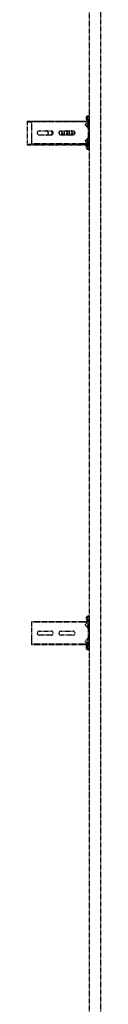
# Model space of a CAD drawing. Header units: centimetres. Extents: x 47725 to 65780, y 1899 to 12037.
# Tile 50 of 156: x 50102 to 50118, y 4613 to 4826. Entities that reach past the tile are written whole.
import ezdxf

# ---------------------------------------------------------------- set-up
doc = ezdxf.new("R2010")
doc.units = ezdxf.units.CM
doc.header["$LTSCALE"] = 0.02
doc.linetypes.add('DASHED2', pattern=[9.525, 6.35, -3.175])
doc.layers.add('CKDRZWI_', color=7, linetype='Continuous')

# ---------------------------------------------------------------- blocks, each defined once
blk = doc.blocks.new('A$7E8814B27261F1')
at = {"color": 7, "linetype": 'DASHED2', "ltscale": 10}
for p, q in [((1819.4, 4575), (1818.3, 4575)), ((1818.3, 4463.5), (1818.3, 4575)), ((1819.4, 4463.5), (1819.4, 4575)), ((1824.5, 4575), (1819.4, 4575)), ((1826.2, 4575), (1824.5, 4575)), ((1831.8, 4575), (1826.2, 4575)), ((1833.7, 4575), (1831.8, 4575)), ((1852.7, 4575), (1833.7, 4575)), ((1854.6, 4575), (1852.7, 4575)), ((1860.2, 4575), (1854.6, 4575)), ((1861.9, 4575), (1860.2, 4575)), ((1867, 4575), (1861.9, 4575)), ((1868.2, 4575), (1867, 4575)), ((1867, 4463.5), (1867, 4575)), ((1868.2, 4463.5), (1868.2, 4575)), ((2901.8, 4584.2), (2901.8, 4535.2)), ((2903.2, 4584.2), (2901.8, 4584.2)), ((2903.5, 4575), (2902.3, 4575)), ((2902.3, 4463.5), (2902.3, 4575)), ((2903.2, 4584.2), (2903.2, 4575)), ((2906.9, 4584.2), (2903.2, 4584.2)), ((2903.5, 4463.5), (2903.5, 4575)), ((2908.6, 4575), (2903.5, 4575)), ((2910.7, 4584.2), (2906.9, 4584.2)), ((2910.3, 4575), (2908.6, 4575)), ((2915.9, 4575), (2910.3, 4575)), ((2916.2, 4584.2), (2913.2, 4584.2)), ((2917.8, 4575), (2915.9, 4575)), ((2938.4, 4584.2), (2916.2, 4584.2)), ((2936.7, 4575), (2917.8, 4575)), ((2938.7, 4575), (2936.7, 4575)), ((2941.4, 4584.2), (2938.4, 4584.2)), ((2944.3, 4575), (2938.7, 4575)), ((2947.7, 4584.2), (2943.9, 4584.2)), ((2946, 4575), (2944.3, 4575)), ((2951.1, 4575), (2946, 4575)), ((2951.4, 4584.2), (2947.7, 4584.2)), ((2952.2, 4575), (2951.1, 4575)), ((2951.1, 4463.5), (2951.1, 4575)), ((2951.4, 4584.2), (2951.4, 4575)), ((2952.8, 4584.2), (2951.4, 4584.2)), ((2952.2, 4463.5), (2952.2, 4575)), ((2952.8, 4584.2), (2952.8, 4535.2)), ((1838.7, 4532), (1838.7, 4558)), ((1847.7, 4558), (1847.7, 4532)), ((2922.8, 4532), (2922.8, 4558)), ((2931.8, 4558), (2931.8, 4532)), ((2901.8, 4535.2), (2901.8, 4523.5)), ((2901.8, 4523.5), (2901.8, 4455.2)), ((2924.8, 4528.3), (2924.8, 4532)), ((2929.8, 4532), (2929.8, 4528.3)), ((2952.8, 4535.2), (2952.8, 4523.5)), ((2952.8, 4523.5), (2952.8, 4455.2)), ((1838.7, 4485), (1838.7, 4511)), ((1847.7, 4511), (1847.7, 4485)), ((2922.8, 4485), (2922.8, 4511)), ((2931.8, 4511), (2931.8, 4485)), ((1818.3, 4453.4), (1818.3, 4463.5)), ((1819.4, 4452.5), (1819.4, 4463.5)), ((1867, 4452.5), (1867, 4463.5)), ((1868.2, 4453.4), (1868.2, 4463.5)), ((2902.3, 4453.4), (2902.3, 4463.5)), ((2903.5, 4452.5), (2903.5, 4463.5)), ((2951.1, 4452.5), (2951.1, 4463.5)), ((2952.2, 4453.4), (2952.2, 4463.5)), ((4186.6, 4450), (711.3, 4450)), ((1808.2, 4453.9), (1807.8, 4450.5)), ((1809.8, 4450.3), (1807.8, 4450.5)), ((1810.2, 4453.6), (1809.8, 4450.3)), ((1810.5, 4450.3), (1809.8, 4450.3)), ((1810.9, 4453.6), (1810.5, 4450.3)), ((1813.4, 4456.5), (1811.2, 4456.5)), ((1813.4, 4454.5), (1811.2, 4454.5)), ((1814.1, 4456.5), (1813.4, 4456.5)), ((1814.5, 4452.6), (1814.4, 4453.6)), ((1816.5, 4452.9), (1816.4, 4453.9)), ((1817.2, 4452.9), (1817.1, 4453.9)), ((1833.7, 4452), (1817.5, 4452)), ((1869.7, 4450), (1817.5, 4450)), ((1819.4, 4452.5), (1818.3, 4453.4)), ((1824.5, 4458.3), (1819.4, 4452.5)), ((1829.9, 4454), (1821.9, 4454)), ((1821.9, 4454), (1821.9, 4452)), ((1831.8, 4452.8), (1826.2, 4458.4)), ((1830.4, 4454), (1829.9, 4454)), ((1829.9, 4452), (1829.9, 4454)), ((1830.4, 4452), (1830.4, 4454)), ((1836.1, 4452), (1833.7, 4452)), ((1850.4, 4452), (1836.1, 4452)), ((1852.7, 4452), (1850.4, 4452)), ((1869.7, 4452), (1852.7, 4452)), ((1860.2, 4458.4), (1854.6, 4452.8)), ((1865.4, 4454), (1857.4, 4454)), ((1857.4, 4454), (1857.4, 4452)), ((1867, 4452.5), (1861.9, 4458.3)), ((1865.7, 4454), (1865.4, 4454)), ((1865.4, 4452), (1865.4, 4454)), ((1865.9, 4452), (1865.9, 4453.8)), ((1868.2, 4453.4), (1867, 4452.5)), ((1870.4, 4450), (1869.7, 4450)), ((1870.8, 4453.9), (1870.7, 4452.9)), ((1872.8, 4453.6), (1872.7, 4452.6)), ((1873.5, 4453.6), (1873.4, 4452.6)), ((1876, 4456.5), (1873.8, 4456.5)), ((1876, 4454.5), (1873.8, 4454.5)), ((1876.7, 4456.5), (1876, 4456.5)), ((1877.4, 4450.3), (1877, 4453.6)), ((1877.4, 4450.3), (1879.4, 4450.5)), ((1878.1, 4450.3), (1877.4, 4450.3)), ((1878.1, 4450.3), (1880.1, 4450.5)), ((1879.4, 4450.5), (1879, 4453.9)), ((1880.1, 4450.5), (1879.4, 4450.5)), ((1880.1, 4450.5), (1879.7, 4453.9)), ((2892.2, 4453.9), (2891.8, 4450.5)), ((2893.8, 4450.3), (2891.8, 4450.5)), ((2894.2, 4453.6), (2893.8, 4450.3)), ((2894.5, 4450.3), (2893.8, 4450.3)), ((2894.9, 4453.6), (2894.5, 4450.3)), ((2897.4, 4456.5), (2895.2, 4456.5)), ((2897.4, 4454.5), (2895.2, 4454.5)), ((2898.1, 4456.5), (2897.4, 4456.5)), ((2898.5, 4452.6), (2898.4, 4453.6)), ((2900.5, 4452.9), (2900.4, 4453.9)), ((2901.2, 4452.9), (2901.1, 4453.9)), ((2917.8, 4452), (2901.5, 4452)), ((2953.7, 4450), (2901.5, 4450)), ((2901.8, 4455.2), (2901.8, 4454.9)), ((2902.3, 4454.4), (2901.8, 4454.9)), ((2903.5, 4452.5), (2902.3, 4453.4)), ((2908.6, 4458.3), (2903.5, 4452.5)), ((2913.9, 4454), (2905.9, 4454)), ((2905.9, 4454), (2905.9, 4452)), ((2915.9, 4452.8), (2910.3, 4458.4)), ((2913.2, 4454.8), (2910.7, 4457.7)), ((2914.4, 4454), (2913.9, 4454)), ((2913.9, 4452), (2913.9, 4454)), ((2914.4, 4452), (2914.4, 4454)), ((2920.1, 4452), (2917.8, 4452)), ((2934.4, 4452), (2920.1, 4452)), ((2936.7, 4452), (2934.4, 4452)), ((2953.7, 4452), (2936.7, 4452)), ((2944.3, 4458.4), (2938.7, 4452.8)), ((2943.9, 4457.7), (2941.4, 4454.8)), ((2949.4, 4454), (2941.4, 4454)), ((2941.4, 4454), (2941.4, 4452)), ((2951.1, 4452.5), (2946, 4458.3)), ((2949.8, 4454), (2949.4, 4454)), ((2949.4, 4452), (2949.4, 4454)), ((2949.9, 4452), (2949.9, 4453.9)), ((2952.2, 4453.4), (2951.1, 4452.5)), ((2952.8, 4454.9), (2952.2, 4454.4)), ((2952.8, 4455.2), (2952.8, 4454.9)), ((2954.5, 4450), (2953.7, 4450)), ((2954.8, 4453.9), (2954.7, 4452.9)), ((2956.8, 4453.6), (2956.7, 4452.6)), ((2957.5, 4453.6), (2957.4, 4452.6)), ((2960, 4456.5), (2957.8, 4456.5)), ((2960, 4454.5), (2957.8, 4454.5)), ((2960.7, 4456.5), (2960, 4456.5)), ((2961.4, 4450.3), (2961, 4453.6)), ((2961.4, 4450.3), (2963.4, 4450.5)), ((2962.1, 4450.3), (2961.4, 4450.3)), ((2962.1, 4450.3), (2964.1, 4450.5)), ((2963.4, 4450.5), (2963, 4453.9)), ((2964.1, 4450.5), (2963.4, 4450.5)), ((2964.1, 4450.5), (2963.7, 4453.9)), ((711.3, 4424.5), (4186.6, 4424.5))]:
    blk.add_line(p, q, dxfattribs=at)
for centre, radius, start, end in [((1843.2, 4558), 4.5, 0, 180), ((2927.3, 4558), 4.5, 0, 180), ((1843.2, 4532), 4.5, 180, 0), ((2927.3, 4542.7), 4.5, 180, 204.8333), ((2927.3, 4532), 4.5, 180, 0), ((2927.3, 4542.7), 4.5, 204.8333, 247.887), ((2927.3, 4542.7), 4.5, 247.887, 292.113), ((2927.3, 4542.7), 4.5, 292.113, 335.1667), ((2927.3, 4542.7), 4.5, 335.1667, 0), ((1843.2, 4511), 4.5, 0, 180), ((2927.3, 4511), 4.5, 0, 180), ((1843.2, 4485), 4.5, 180, 0), ((2927.3, 4485), 4.5, 180, 0), ((1825.4, 4457.5), 1.2, 45, 139), ((1833.7, 4454.7), 2.7, 225, 270), ((1852.7, 4454.7), 2.7, 270, 315), ((1861, 4457.5), 1.2, 41, 135), ((2909.5, 4457.5), 1.2, 45, 139), ((2908.8, 4456), 2.5, 41.7437, 90.8636), ((2916.2, 4457.5), 4, 221.7437, 241.045), ((2916.2, 4457.5), 4, 243.9579, 253.9618), ((2917.8, 4454.7), 2.7, 225, 270), ((2936.7, 4454.7), 2.7, 270, 315), ((2938.4, 4457.5), 4, 286.0382, 318.2563), ((2945.8, 4456), 2.5, 89.5395, 138.2563), ((2945.1, 4457.5), 1.2, 41, 135)]:
    blk.add_arc(centre, radius, start, end, dxfattribs=at)
for centre, major_axis, ratio, start_param, end_param in [((2927.3, 4509.9), (-4.5, 0), 0.220826, 0, 3.141593), ((2927.3, 4507.9), (4.5, 0), 0.220826, 3.141593, 6.283185), ((2927.3, 4503.1), (-4.5, 0), 0.220826, 3.141593, 6.283185), ((2927.3, 4513.7), (-4.5, 0), 0.220826, 4.012655, 5.412123), ((2927.3, 4499.3), (-4.5, 0), 0.220826, 0, 3.141593), ((2927.3, 4497.3), (4.5, 0), 0.220826, 3.141593, 6.283185), ((2927.3, 4492.5), (-4.5, 0), 0.220826, 3.141593, 6.283185), ((2927.3, 4488.7), (-4.5, 0), 0.220826, 0, 3.141593), ((2927.3, 4486.7), (4.5, 0), 0.220826, 3.141593, 6.283185), ((2927.3, 4481.9), (-4.5, 0), 0.220826, 3.744806, 5.679972), ((1811.2, 4453.5), (0, 3), 0.999962, 0, 1.448623), ((1811.2, 4453.5), (0, 1), 0.999962, 0, 1.448623), ((1811.9, 4453.5), (0, 1), 0.999962, 0, 1.448623), ((1813.4, 4453.5), (0, -3), 0.999962, 1.692969, 3.141593), ((1813.4, 4453.5), (0, -1), 0.999962, 1.692969, 3.141593), ((1814.1, 4453.5), (0, -3), 0.999962, 1.692969, 3.141593), ((1817.5, 4453), (0, -3), 0.999962, 4.834562, 6.283185), ((1817.5, 4453), (0, -1), 0.999962, 4.834562, 6.283185), ((1818.2, 4453), (0, -1), 0.999962, 4.834562, 6.283185), ((1869.7, 4453), (0, 1), 0.999962, 3.141593, 4.590216), ((1869.7, 4453), (0, 3), 0.999962, 3.141593, 4.590216), ((1870.4, 4453), (0, 3), 0.999962, 3.141593, 4.590216), ((1873.8, 4453.5), (0, 3), 0.999962, 0, 1.448623), ((1873.8, 4453.5), (0, 1), 0.999962, 0, 1.448623), ((1874.5, 4453.5), (0, 1), 0.999962, 0, 1.448623), ((1876, 4453.5), (0, -3), 0.999962, 1.692969, 3.141593), ((1876, 4453.5), (0, -1), 0.999962, 1.692969, 3.141593), ((1876.7, 4453.5), (0, -3), 0.999962, 1.692969, 3.141593), ((2895.2, 4453.5), (0, 3), 0.999962, 0, 1.448623), ((2895.2, 4453.5), (0, 1), 0.999962, 0, 1.448623), ((2895.9, 4453.5), (0, 1), 0.999962, 0, 1.448623), ((2897.4, 4453.5), (0, -3), 0.999962, 1.692969, 3.141593), ((2897.4, 4453.5), (0, -1), 0.999962, 1.692969, 3.141593), ((2898.1, 4453.5), (0, -3), 0.999962, 1.692969, 3.141593), ((2901.5, 4453), (0, -3), 0.999962, 4.834562, 6.283185), ((2901.5, 4453), (0, -1), 0.999962, 4.834562, 6.283185), ((2902.2, 4453), (0, -1), 0.999962, 4.834562, 6.283185), ((2953.7, 4453), (0, 1), 0.999962, 3.141593, 4.590216), ((2953.7, 4453), (0, 3), 0.999962, 3.141593, 4.590216), ((2954.5, 4453), (0, 3), 0.999962, 3.141593, 4.590216), ((2957.8, 4453.5), (0, 3), 0.999962, 0, 1.448623), ((2957.8, 4453.5), (0, 1), 0.999962, 0, 1.448623), ((2958.5, 4453.5), (0, 1), 0.999962, 0, 1.448623), ((2960, 4453.5), (0, -3), 0.999962, 1.692969, 3.141593), ((2960, 4453.5), (0, -1), 0.999962, 1.692969, 3.141593), ((2960.7, 4453.5), (0, -3), 0.999962, 1.692969, 3.141593)]:
    blk.add_ellipse(centre, major_axis=major_axis, ratio=ratio, start_param=start_param, end_param=end_param, dxfattribs=at)

msp = doc.modelspace()

# ---------------------------------------------------------------- block references
at = {"layer": 'CKDRZWI_', "xscale": 0.1, "yscale": 0.1, "zscale": 0.1, "rotation": 89.99999999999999}
msp.add_blockref('A$7E8814B27261F1', (50560.429, 4508.604), dxfattribs=at)

doc.saveas('drawing.dxf')
